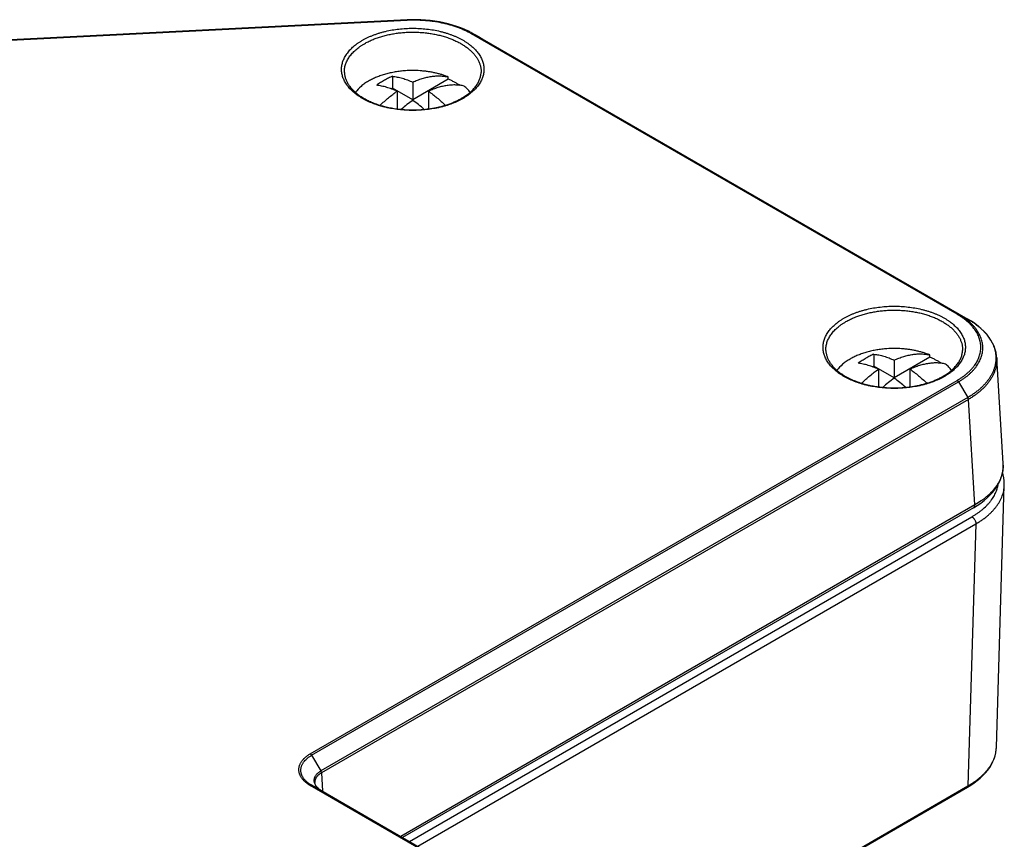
# Model space of a CAD drawing. Header units: inches. Extents: x 0 to 22, y 0 to 17.
# Tile 14 of 30: x 4.4 to 6.1, y 13.2 to 14.6. Entities that reach past the tile are written whole.
import ezdxf

# ---------------------------------------------------------------- set-up
doc = ezdxf.new("R2010")
doc.units = ezdxf.units.IN
doc.header["$LTSCALE"] = 1.21
doc.header["$MEASUREMENT"] = 0
doc.layers.get('0').update_dxf_attribs({"linetype": 'CONTINUOUS'})

msp = doc.modelspace()

# ---------------------------------------------------------------- linework, layer by layer
at = {"color": 7, "linetype": 'CONTINUOUS'}
for p, q in [((5.0708, 14.5918), (3.853, 14.5303)), ((5.0712, 14.5909), (3.8532, 14.5294)), ((5.0711, 14.5909), (5.0708, 14.5918)), ((5.1978, 14.5614), (5.1825, 14.5696)), ((5.1863, 14.5675), (5.1825, 14.5696)), ((6.0354, 14.0755), (5.1838, 14.5672)), ((5.1863, 14.5675), (5.2026, 14.5588)), ((6.0378, 14.0759), (5.1863, 14.5675)), ((5.2026, 14.5587), (5.1974, 14.5616)), ((5.1978, 14.5614), (5.2026, 14.5588)), ((5.2026, 14.5588), (6.054, 14.0671)), ((5.0451, 14.493), (5.0451, 14.4722)), ((5.1432, 14.4876), (5.0808, 14.4516)), ((5.1432, 14.4876), (5.1432, 14.4917)), ((5.0451, 14.4722), (5.0429, 14.4709)), ((5.0808, 14.4516), (5.0451, 14.4722)), ((5.0808, 14.4826), (5.0808, 14.4516)), ((5.0533, 14.4667), (5.0533, 14.4357)), ((5.1084, 14.4667), (5.1084, 14.4358)), ((6.0378, 14.0759), (6.054, 14.0671)), ((5.8894, 14.0055), (5.8894, 13.9848)), ((5.9875, 14.0002), (5.9875, 14.0043)), ((5.8894, 13.9848), (5.8871, 13.9835)), ((5.9251, 13.9641), (5.8894, 13.9848)), ((5.9875, 14.0002), (5.9251, 13.9641)), ((5.9251, 13.9952), (5.9251, 13.9641)), ((6.116, 13.8141), (6.1048, 13.9994)), ((5.8975, 13.9792), (5.8975, 13.9483)), ((5.9526, 13.9792), (5.9526, 13.9483)), ((4.901, 13.3047), (6.0354, 13.9597)), ((4.9035, 13.3022), (6.0378, 13.9571)), ((6.0378, 13.9571), (6.054, 13.9296)), ((6.054, 13.9296), (4.9197, 13.2747)), ((6.0552, 13.9262), (4.9209, 13.2713)), ((6.0664, 13.7412), (6.0552, 13.9262)), ((6.116, 13.8141), (6.116, 13.8138)), ((6.1042, 13.316), (6.1181, 13.7757)), ((6.0664, 13.7412), (5.0598, 13.16)), ((6.0643, 13.7363), (5.063, 13.1582)), ((5.0752, 13.1511), (6.0613, 13.7204)), ((5.0895, 13.1429), (6.0683, 13.708)), ((6.0683, 13.708), (6.0544, 13.2485)), ((4.9035, 13.3022), (4.9197, 13.2747)), ((4.9209, 13.2713), (4.9228, 13.2391)), ((5.1441, 13.109), (4.9011, 13.2493)), ((4.9035, 13.2496), (4.9197, 13.2409)), ((5.1465, 13.1093), (4.9035, 13.2496)), ((4.9092, 13.2545), (4.9092, 13.2545)), ((5.2256, 12.77), (6.0544, 13.2485)), ((5.2256, 12.7683), (6.0534, 13.2463)), ((4.9198, 13.2408), (4.9197, 13.2409)), ((4.9197, 13.2409), (5.1627, 13.1006))]:
    msp.add_line(p, q, dxfattribs=at)
for points in [[(5.1815, 14.5701), (5.1784, 14.5718), (5.1719, 14.5748), (5.1651, 14.5776), (5.158, 14.5802), (5.1507, 14.5826), (5.1432, 14.5847), (5.1356, 14.5866), (5.1277, 14.5882), (5.1197, 14.5895), (5.1116, 14.5906), (5.1034, 14.5913), (5.0952, 14.5919), (5.0869, 14.5921), (5.0787, 14.5921), (5.0708, 14.5918)], [(6.1048, 13.9994), (6.1045, 14.0029), (6.1036, 14.0084), (6.1021, 14.0139), (6.1002, 14.0194), (6.0977, 14.0248), (6.0947, 14.0301), (6.0912, 14.0353), (6.0872, 14.0404), (6.0828, 14.0453), (6.0778, 14.0501), (6.0724, 14.0547), (6.0666, 14.0591), (6.0604, 14.0633), (6.0541, 14.0671)], [(6.0643, 13.7363), (6.0706, 13.7401), (6.0768, 13.7444), (6.0826, 13.7488), (6.088, 13.7534), (6.0929, 13.7582), (6.0974, 13.7631), (6.1014, 13.7682), (6.105, 13.7734), (6.1081, 13.7787), (6.1106, 13.7841), (6.1127, 13.7895), (6.1143, 13.795), (6.1154, 13.8004), (6.116, 13.8059), (6.1161, 13.8114), (6.116, 13.8141)], [(6.1181, 13.7756), (6.1181, 13.7782), (6.1178, 13.7836), (6.1171, 13.7889), (6.1159, 13.7943), (6.1148, 13.7977)], [(6.0534, 13.2463), (6.0593, 13.2499), (6.0652, 13.2538), (6.0708, 13.258), (6.0759, 13.2623), (6.0807, 13.2668), (6.0851, 13.2715), (6.089, 13.2762), (6.0925, 13.2811), (6.0955, 13.2861), (6.0981, 13.2911), (6.1003, 13.2962), (6.1019, 13.3014), (6.1032, 13.3066), (6.1039, 13.3118), (6.1042, 13.316)], [(4.9198, 13.2408), (4.9181, 13.2419), (4.9163, 13.2432), (4.9148, 13.2445), (4.9133, 13.2459), (4.9121, 13.2473), (4.9111, 13.2488), (4.9103, 13.2503), (4.9097, 13.2518), (4.9093, 13.2534), (4.9092, 13.2545)]]:
    msp.add_lwpolyline(points, dxfattribs=at)
for centre, radius, start, end in [((5.0808, 14.3142), 0.1888, 86.1264, 93.8736), ((5.9251, 13.8267), 0.1888, 86.1264, 93.8736), ((6.0594, 13.8106), 0.0567, 0.3476, 3.24), ((4.9392, 13.2734), 0.038, 235.9632, 238.2408), ((4.9403, 13.2752), 0.04, 238.2213, 239.0537)]:
    msp.add_arc(centre, radius, start, end, dxfattribs=at)
for points, knots in [([(5.1838, 14.5672), (5.182, 14.5683), (5.1782, 14.5704), (5.1733, 14.5728), (5.1693, 14.5746), (5.1651, 14.5764), (5.1597, 14.5785), (5.1531, 14.5808), (5.1462, 14.5828), (5.1392, 14.5847), (5.1296, 14.5869), (5.1197, 14.5886), (5.1097, 14.5899), (5.1033, 14.5904), (5.0982, 14.5908), (5.0944, 14.591), (5.0905, 14.5911), (5.0866, 14.5912), (5.0828, 14.5912), (5.0776, 14.5912), (5.0738, 14.5911), (5.0712, 14.5909)], [0, 0, 0, 0, 0.054873, 0.111215, 0.139908, 0.168932, 0.227935, 0.288146, 0.349474, 0.411824, 0.475094, 0.603932, 0.66927, 0.735048, 0.768063, 0.801141, 0.834264, 0.867418, 0.900586, 0.93375, 1, 1, 1, 1]), ([(4.9926, 14.556), (4.994, 14.5569), (4.997, 14.5585), (5.0017, 14.5608), (5.0065, 14.563), (5.0115, 14.565), (5.0167, 14.5669), (5.022, 14.5687), (5.0275, 14.5703), (5.035, 14.5722), (5.0447, 14.5742), (5.0565, 14.5759), (5.0686, 14.5769), (5.0808, 14.5773), (5.0931, 14.5769), (5.1052, 14.5759), (5.117, 14.5742), (5.1267, 14.5722), (5.1342, 14.5703), (5.1397, 14.5687), (5.145, 14.5669), (5.1502, 14.565), (5.1552, 14.563), (5.16, 14.5608), (5.1647, 14.5585), (5.1691, 14.5561), (5.1733, 14.5535), (5.1773, 14.5508), (5.1811, 14.5481), (5.1846, 14.5452), (5.1879, 14.5422), (5.1909, 14.5391), (5.1937, 14.5359), (5.1962, 14.5327), (5.1984, 14.5294), (5.2003, 14.526), (5.202, 14.5226), (5.2033, 14.5192), (5.2044, 14.5157), (5.2051, 14.5121), (5.2056, 14.5086), (5.2057, 14.5051), (5.2056, 14.5015), (5.2051, 14.498), (5.2044, 14.4945), (5.2033, 14.491), (5.202, 14.4875), (5.2003, 14.4841), (5.1984, 14.4807), (5.1962, 14.4774), (5.1937, 14.4742), (5.1909, 14.471), (5.1879, 14.468), (5.1846, 14.465), (5.1811, 14.4621), (5.1773, 14.4593), (5.1733, 14.4566), (5.1705, 14.4549), (5.1691, 14.4541)], [0, 0, 0, 0, 0.016084, 0.032547, 0.049374, 0.066551, 0.084057, 0.101872, 0.119975, 0.13834, 0.175749, 0.213887, 0.252517, 0.291396, 0.330275, 0.368906, 0.407043, 0.444452, 0.462817, 0.48092, 0.498735, 0.516242, 0.533418, 0.550245, 0.566708, 0.582792, 0.598486, 0.613782, 0.628676, 0.643166, 0.657256, 0.670953, 0.684268, 0.697219, 0.709827, 0.722119, 0.734128, 0.745892, 0.757452, 0.768856, 0.780153, 0.791396, 0.802639, 0.813936, 0.82534, 0.8369, 0.848664, 0.860673, 0.872965, 0.885573, 0.898524, 0.911839, 0.925536, 0.939626, 0.954116, 0.96901, 0.984306, 1, 1, 1, 1]), ([(5.1691, 14.4541), (5.1676, 14.4533), (5.1647, 14.4516), (5.16, 14.4493), (5.1552, 14.4471), (5.1502, 14.4451), (5.145, 14.4432), (5.1397, 14.4415), (5.1342, 14.4399), (5.1267, 14.438), (5.117, 14.436), (5.1052, 14.4343), (5.0931, 14.4332), (5.0808, 14.4329), (5.0686, 14.4332), (5.0565, 14.4343), (5.0447, 14.436), (5.035, 14.438), (5.0275, 14.4399), (5.022, 14.4415), (5.0167, 14.4432), (5.0115, 14.4451), (5.0065, 14.4471), (5.0017, 14.4493), (4.997, 14.4516), (4.9926, 14.454), (4.9884, 14.4566), (4.9844, 14.4593), (4.9806, 14.4621), (4.9771, 14.465), (4.9738, 14.468), (4.9707, 14.471), (4.968, 14.4742), (4.9655, 14.4774), (4.9633, 14.4807), (4.9614, 14.4841), (4.9597, 14.4875), (4.9584, 14.491), (4.9573, 14.4945), (4.9566, 14.498), (4.9561, 14.5015), (4.956, 14.5051), (4.9561, 14.5086), (4.9566, 14.5121), (4.9573, 14.5157), (4.9584, 14.5192), (4.9597, 14.5226), (4.9614, 14.526), (4.9633, 14.5294), (4.9655, 14.5327), (4.968, 14.5359), (4.9707, 14.5391), (4.9738, 14.5422), (4.9771, 14.5452), (4.9806, 14.5481), (4.9844, 14.5508), (4.9884, 14.5535), (4.9911, 14.5552), (4.9926, 14.556)], [0, 0, 0, 0, 0.016084, 0.032547, 0.049374, 0.066551, 0.084057, 0.101872, 0.119975, 0.13834, 0.175749, 0.213887, 0.252517, 0.291396, 0.330275, 0.368906, 0.407043, 0.444452, 0.462817, 0.48092, 0.498735, 0.516242, 0.533418, 0.550245, 0.566708, 0.582792, 0.598486, 0.613782, 0.628676, 0.643166, 0.657256, 0.670953, 0.684268, 0.697219, 0.709827, 0.722119, 0.734128, 0.745892, 0.757452, 0.768856, 0.780153, 0.791396, 0.802639, 0.813936, 0.82534, 0.8369, 0.848664, 0.860673, 0.872965, 0.885573, 0.898524, 0.911839, 0.925536, 0.939626, 0.954116, 0.96901, 0.984306, 1, 1, 1, 1]), ([(4.9961, 14.55), (4.9982, 14.5513), (5.0027, 14.5537), (5.0097, 14.5569), (5.017, 14.5598), (5.0247, 14.5623), (5.0327, 14.5646), (5.041, 14.5664), (5.0495, 14.568), (5.0582, 14.5691), (5.067, 14.5699), (5.0759, 14.5703), (5.0848, 14.5703), (5.0937, 14.57), (5.1025, 14.5692), (5.1112, 14.5681), (5.1197, 14.5666), (5.128, 14.5648), (5.1361, 14.5626), (5.1438, 14.5601), (5.1512, 14.5572), (5.1582, 14.554), (5.1648, 14.5506), (5.1709, 14.5468), (5.1766, 14.5428), (5.1817, 14.5386), (5.1862, 14.5342), (5.1902, 14.5296), (5.193, 14.5255), (5.195, 14.5223), (5.1963, 14.5198), (5.1974, 14.5173), (5.1983, 14.5148), (5.1991, 14.5123), (5.1998, 14.5097), (5.2002, 14.5071), (5.2006, 14.5046), (5.2007, 14.502), (5.2007, 14.5003), (5.2006, 14.4994)], [0, 0, 0, 0, 0.030771, 0.062613, 0.095458, 0.129222, 0.163808, 0.199109, 0.235007, 0.271379, 0.308095, 0.345024, 0.382028, 0.418971, 0.455718, 0.492136, 0.528093, 0.563466, 0.598138, 0.631999, 0.664952, 0.69691, 0.727804, 0.757579, 0.786202, 0.813663, 0.839978, 0.865189, 0.889374, 0.90112, 0.912653, 0.923994, 0.935163, 0.946185, 0.957083, 0.967886, 0.97862, 0.989315, 1, 1, 1, 1]), ([(5.1839, 14.5672), (5.1841, 14.5673), (5.1844, 14.5675), (5.1849, 14.5676), (5.1852, 14.5677), (5.1855, 14.5677), (5.1858, 14.5677), (5.1861, 14.5676), (5.1863, 14.5675), (5.1863, 14.5675)], [0, 0, 0, 0, 0.288312, 0.421609, 0.547764, 0.667473, 0.781764, 0.892046, 1, 1, 1, 1]), ([(4.961, 14.4994), (4.961, 14.5006), (4.961, 14.5029), (4.9613, 14.5064), (4.9619, 14.5099), (4.9629, 14.5134), (4.9641, 14.5168), (4.9656, 14.5202), (4.9674, 14.5236), (4.9696, 14.5269), (4.972, 14.5301), (4.9746, 14.5332), (4.9776, 14.5363), (4.9808, 14.5393), (4.9843, 14.5421), (4.988, 14.5449), (4.9919, 14.5476), (4.9947, 14.5492), (4.9961, 14.55)], [0, 0, 0, 0, 0.054093, 0.108329, 0.162979, 0.218306, 0.274558, 0.331959, 0.390711, 0.450986, 0.512932, 0.576667, 0.642282, 0.709841, 0.779385, 0.850931, 0.924478, 1, 1, 1, 1]), ([(4.961, 14.4994), (4.9611, 14.4985), (4.9612, 14.4968), (4.9616, 14.4941), (4.9622, 14.4915), (4.963, 14.4889), (4.964, 14.4863), (4.9651, 14.4837), (4.9665, 14.4811), (4.9686, 14.4776), (4.9711, 14.4742), (4.9739, 14.471), (4.977, 14.4677), (4.9814, 14.4637), (4.9872, 14.4592), (4.9937, 14.455), (5.0009, 14.4511), (5.0086, 14.4475), (5.0167, 14.4443), (5.0254, 14.4415), (5.0344, 14.4391), (5.0437, 14.4372), (5.0501, 14.4362), (5.0533, 14.4357)], [0, 0, 0, 0, 0.021945, 0.04406, 0.066432, 0.08916, 0.112327, 0.13601, 0.160276, 0.185182, 0.237076, 0.264153, 0.292009, 0.350097, 0.4114, 0.475874, 0.543404, 0.613816, 0.686885, 0.762348, 0.839908, 0.919241, 1, 1, 1, 1]), ([(5.0681, 14.5025), (5.0651, 14.5023), (5.0591, 14.5018), (5.0502, 14.5005), (5.0415, 14.4988), (5.0332, 14.4967), (5.0251, 14.4942), (5.0174, 14.4914), (5.0102, 14.4881), (5.0056, 14.4857), (5.0034, 14.4845)], [0, 0, 0, 0, 0.134003, 0.266519, 0.396957, 0.524755, 0.649395, 0.770407, 0.887385, 1, 1, 1, 1]), ([(5.0451, 14.493), (5.0428, 14.4919), (5.0382, 14.4897), (5.0312, 14.4859), (5.0243, 14.4817), (5.0198, 14.4787), (5.0176, 14.4771)], [0, 0, 0, 0, 0.23949, 0.486103, 0.739683, 1, 1, 1, 1]), ([(5.0451, 14.493), (5.048, 14.4927), (5.0539, 14.4917), (5.0628, 14.4895), (5.0719, 14.4865), (5.0778, 14.484), (5.0808, 14.4826)], [0, 0, 0, 0, 0.235287, 0.480118, 0.734948, 1, 1, 1, 1]), ([(5.0808, 14.4826), (5.0836, 14.4838), (5.089, 14.4861), (5.0973, 14.489), (5.1054, 14.4912), (5.1134, 14.4927), (5.1212, 14.4935), (5.1276, 14.4936), (5.1326, 14.4934), (5.1362, 14.493), (5.1397, 14.4924), (5.1421, 14.492), (5.1432, 14.4917)], [0, 0, 0, 0, 0.140876, 0.276798, 0.407853, 0.534219, 0.656174, 0.774099, 0.831717, 0.888519, 0.944588, 1, 1, 1, 1]), ([(5.1432, 14.4917), (5.1414, 14.4924), (5.1376, 14.4939), (5.1318, 14.4958), (5.1257, 14.4975), (5.1196, 14.4989), (5.1132, 14.5002), (5.1068, 14.5012), (5.1002, 14.502), (5.0958, 14.5024), (5.0936, 14.5025)], [0, 0, 0, 0, 0.117646, 0.237912, 0.360564, 0.485343, 0.611973, 0.740164, 0.86961, 1, 1, 1, 1]), ([(5.1637, 14.477), (5.1621, 14.478), (5.159, 14.48), (5.154, 14.4828), (5.1487, 14.4853), (5.1451, 14.4869), (5.1432, 14.4876)], [0, 0, 0, 0, 0.238752, 0.485201, 0.73907, 1, 1, 1, 1]), ([(5.1666, 14.4543), (5.1679, 14.4551), (5.1705, 14.4567), (5.1742, 14.4591), (5.1776, 14.4616), (5.1809, 14.4643), (5.1839, 14.467), (5.1867, 14.4697), (5.1892, 14.4726), (5.1915, 14.4754), (5.1935, 14.4784), (5.1953, 14.4813), (5.1969, 14.4843), (5.1981, 14.4873), (5.1991, 14.4903), (5.1999, 14.4933), (5.2004, 14.4964), (5.2006, 14.4984), (5.2006, 14.4994)], [0, 0, 0, 0, 0.077304, 0.152508, 0.225569, 0.296462, 0.36518, 0.431734, 0.49616, 0.558516, 0.618891, 0.6774, 0.734194, 0.789456, 0.843405, 0.896286, 0.948389, 1, 1, 1, 1]), ([(5.0034, 14.4845), (5.0022, 14.4838), (4.9998, 14.4823), (4.9965, 14.4801), (4.9932, 14.4777), (4.9875, 14.4731), (4.9832, 14.4686), (4.9803, 14.4648)], [0, 0, 0, 0, 0.136812, 0.27029, 0.400384, 0.527091, 1, 1, 1, 1]), ([(5.0533, 14.4667), (5.0503, 14.468), (5.0443, 14.4705), (5.0353, 14.4736), (5.0264, 14.4758), (5.0205, 14.4767), (5.0176, 14.4771)], [0, 0, 0, 0, 0.265052, 0.519882, 0.764713, 1, 1, 1, 1]), ([(5.1708, 14.4758), (5.1697, 14.476), (5.1673, 14.4765), (5.1638, 14.4771), (5.1601, 14.4774), (5.1552, 14.4777), (5.1488, 14.4776), (5.141, 14.4768), (5.133, 14.4753), (5.1249, 14.4731), (5.1166, 14.4702), (5.1112, 14.4679), (5.1084, 14.4667)], [0, 0, 0, 0, 0.055412, 0.11148, 0.168283, 0.2259, 0.343826, 0.46578, 0.592146, 0.723202, 0.859124, 1, 1, 1, 1]), ([(5.1814, 14.4648), (5.1799, 14.4668), (5.1775, 14.4696), (5.1738, 14.4732), (5.1718, 14.4749), (5.1708, 14.4758)], [0, 0, 0, 0, 0.485568, 0.739101, 1, 1, 1, 1]), ([(5.0238, 14.4421), (5.0262, 14.4444), (5.0309, 14.4489), (5.0383, 14.4553), (5.0457, 14.4612), (5.0507, 14.4649), (5.0533, 14.4667)], [0, 0, 0, 0, 0.257781, 0.510644, 0.758174, 1, 1, 1, 1]), ([(5.0533, 14.4357), (5.0558, 14.4354), (5.0608, 14.4348), (5.0685, 14.4342), (5.0762, 14.4339), (5.0839, 14.4339), (5.0916, 14.4341), (5.0992, 14.4347), (5.1068, 14.4355), (5.1143, 14.4366), (5.1216, 14.4379), (5.1288, 14.4395), (5.1357, 14.4414), (5.1425, 14.4435), (5.1489, 14.4459), (5.1551, 14.4485), (5.161, 14.4513), (5.1648, 14.4533), (5.1666, 14.4543)], [0, 0, 0, 0, 0.065167, 0.130811, 0.196751, 0.262802, 0.328781, 0.394503, 0.459786, 0.524451, 0.588321, 0.651228, 0.713009, 0.773509, 0.832584, 0.890102, 0.945941, 1, 1, 1, 1]), ([(5.1084, 14.4667), (5.111, 14.4649), (5.116, 14.4612), (5.1234, 14.4553), (5.1308, 14.4489), (5.1355, 14.4444), (5.1379, 14.4421)], [0, 0, 0, 0, 0.241822, 0.489352, 0.742216, 1, 1, 1, 1]), ([(5.0808, 14.4507), (5.0774, 14.4483), (5.0705, 14.4432), (5.064, 14.4378), (5.0607, 14.4349)], [0, 0, 0, 0, 0.492349, 1, 1, 1, 1]), ([(5.1009, 14.4349), (5.0977, 14.4378), (5.0911, 14.4432), (5.0843, 14.4483), (5.0808, 14.4507)], [0, 0, 0, 0, 0.507643, 1, 1, 1, 1]), ([(5.8368, 14.0686), (5.8383, 14.0694), (5.8413, 14.0711), (5.8459, 14.0734), (5.8507, 14.0756), (5.8557, 14.0776), (5.8609, 14.0795), (5.8662, 14.0812), (5.8717, 14.0828), (5.8792, 14.0847), (5.8889, 14.0867), (5.9007, 14.0884), (5.9128, 14.0895), (5.9251, 14.0898), (5.9373, 14.0895), (5.9494, 14.0884), (5.9612, 14.0867), (5.9709, 14.0847), (5.9784, 14.0828), (5.9839, 14.0812), (5.9892, 14.0795), (5.9944, 14.0776), (5.9994, 14.0756), (6.0042, 14.0734), (6.0089, 14.0711), (6.0133, 14.0686), (6.0175, 14.0661), (6.0215, 14.0634), (6.0253, 14.0606), (6.0288, 14.0577), (6.0321, 14.0547), (6.0352, 14.0517), (6.0379, 14.0485), (6.0404, 14.0453), (6.0426, 14.042), (6.0445, 14.0386), (6.0462, 14.0352), (6.0475, 14.0317), (6.0486, 14.0282), (6.0493, 14.0247), (6.0498, 14.0212), (6.0499, 14.0176), (6.0498, 14.0141), (6.0493, 14.0105), (6.0486, 14.007), (6.0475, 14.0035), (6.0462, 14.0001), (6.0445, 13.9967), (6.0426, 13.9933), (6.0404, 13.99), (6.0379, 13.9868), (6.0352, 13.9836), (6.0321, 13.9805), (6.0288, 13.9775), (6.0253, 13.9746), (6.0215, 13.9718), (6.0175, 13.9692), (6.0148, 13.9675), (6.0133, 13.9667)], [0, 0, 0, 0, 0.016084, 0.032547, 0.049374, 0.066551, 0.084057, 0.101872, 0.119975, 0.13834, 0.175749, 0.213887, 0.252517, 0.291396, 0.330275, 0.368906, 0.407043, 0.444452, 0.462817, 0.48092, 0.498735, 0.516242, 0.533418, 0.550245, 0.566708, 0.582792, 0.598486, 0.613782, 0.628676, 0.643166, 0.657256, 0.670953, 0.684268, 0.697219, 0.709827, 0.722119, 0.734128, 0.745892, 0.757452, 0.768856, 0.780153, 0.791396, 0.802639, 0.813936, 0.82534, 0.8369, 0.848664, 0.860673, 0.872965, 0.885573, 0.898524, 0.911839, 0.925536, 0.939626, 0.954116, 0.96901, 0.984306, 1, 1, 1, 1]), ([(5.8403, 14.0626), (5.8425, 14.0638), (5.8469, 14.0662), (5.8539, 14.0694), (5.8612, 14.0723), (5.8689, 14.0749), (5.877, 14.0771), (5.8852, 14.079), (5.8938, 14.0805), (5.9024, 14.0817), (5.9112, 14.0825), (5.9201, 14.0829), (5.929, 14.0829), (5.9379, 14.0825), (5.9467, 14.0818), (5.9554, 14.0807), (5.9639, 14.0792), (5.9722, 14.0774), (5.9803, 14.0752), (5.988, 14.0726), (5.9954, 14.0698), (6.0025, 14.0666), (6.009, 14.0631), (6.0152, 14.0594), (6.0208, 14.0554), (6.0259, 14.0512), (6.0305, 14.0467), (6.0344, 14.0421), (6.0373, 14.0381), (6.0392, 14.0348), (6.0405, 14.0324), (6.0416, 14.0299), (6.0426, 14.0273), (6.0434, 14.0248), (6.044, 14.0223), (6.0445, 14.0197), (6.0448, 14.0171), (6.0449, 14.0145), (6.0449, 14.0128), (6.0449, 14.012)], [0, 0, 0, 0, 0.030771, 0.062613, 0.095458, 0.129222, 0.163808, 0.199109, 0.235007, 0.271379, 0.308095, 0.345024, 0.382028, 0.418971, 0.455718, 0.492136, 0.528093, 0.563466, 0.598138, 0.631999, 0.664952, 0.69691, 0.727804, 0.757579, 0.786202, 0.813663, 0.839978, 0.865189, 0.889374, 0.90112, 0.912653, 0.923994, 0.935163, 0.946185, 0.957083, 0.967886, 0.97862, 0.989315, 1, 1, 1, 1]), ([(6.0353, 14.0756), (6.0356, 14.0757), (6.0359, 14.0759), (6.0363, 14.076), (6.0367, 14.0761), (6.037, 14.0761), (6.0373, 14.0761), (6.0375, 14.076), (6.0377, 14.0759), (6.0378, 14.0759)], [0, 0, 0, 0, 0.288723, 0.421978, 0.548087, 0.667716, 0.781909, 0.892106, 1, 1, 1, 1]), ([(6.0354, 13.9597), (6.0362, 13.9602), (6.0379, 13.9611), (6.0402, 13.9626), (6.0425, 13.9641), (6.0448, 13.9656), (6.047, 13.9672), (6.0491, 13.9688), (6.0511, 13.9704), (6.0531, 13.9721), (6.055, 13.9738), (6.0574, 13.976), (6.0602, 13.9789), (6.0634, 13.9825), (6.0662, 13.9862), (6.0687, 13.99), (6.0709, 13.9938), (6.0728, 13.9977), (6.0743, 14.0016), (6.0755, 14.0056), (6.0763, 14.0096), (6.0769, 14.0136), (6.077, 14.0176), (6.0769, 14.0216), (6.0763, 14.0257), (6.0755, 14.0297), (6.0743, 14.0336), (6.0728, 14.0376), (6.0709, 14.0414), (6.0687, 14.0453), (6.0662, 14.049), (6.0634, 14.0527), (6.0602, 14.0563), (6.0574, 14.0592), (6.055, 14.0615), (6.0531, 14.0631), (6.0511, 14.0648), (6.0491, 14.0664), (6.047, 14.068), (6.0448, 14.0696), (6.0429, 14.0709), (6.0414, 14.0719), (6.0399, 14.0729), (6.0379, 14.0741), (6.0363, 14.0751), (6.0354, 14.0755)], [0, 0, 0, 0, 0.018947, 0.037655, 0.05611, 0.074311, 0.092269, 0.109987, 0.127465, 0.144702, 0.161701, 0.178464, 0.211291, 0.24321, 0.27426, 0.304487, 0.333953, 0.36274, 0.390938, 0.41865, 0.445985, 0.473065, 0.500017, 0.526968, 0.554047, 0.581382, 0.609092, 0.637289, 0.666073, 0.695537, 0.725761, 0.756809, 0.788727, 0.821552, 0.838315, 0.855314, 0.872551, 0.890028, 0.907745, 0.9257, 0.943898, 0.953092, 0.962351, 0.981057, 1, 1, 1, 1]), ([(6.0378, 13.9571), (6.0395, 13.958), (6.0427, 13.96), (6.0474, 13.9631), (6.0518, 13.9664), (6.0559, 13.9698), (6.0597, 13.9732), (6.0632, 13.9768), (6.0664, 13.9805), (6.0694, 13.9843), (6.0719, 13.9881), (6.0742, 13.9921), (6.0761, 13.996), (6.0777, 14.0001), (6.0789, 14.0041), (6.0798, 14.0082), (6.0803, 14.0124), (6.0805, 14.0165), (6.0803, 14.0206), (6.0798, 14.0248), (6.0789, 14.0289), (6.0777, 14.0329), (6.0761, 14.037), (6.0742, 14.0409), (6.0719, 14.0449), (6.0694, 14.0487), (6.0664, 14.0525), (6.0632, 14.0562), (6.0597, 14.0597), (6.0559, 14.0632), (6.0518, 14.0666), (6.0474, 14.0698), (6.0427, 14.073), (6.0395, 14.0749), (6.0378, 14.0759)], [0, 0, 0, 0, 0.037636, 0.074299, 0.109988, 0.144713, 0.178484, 0.211321, 0.243252, 0.274313, 0.304546, 0.334018, 0.362808, 0.391011, 0.418728, 0.446066, 0.473147, 0.500097, 0.527047, 0.554124, 0.581456, 0.609161, 0.637354, 0.666135, 0.695598, 0.72582, 0.756866, 0.788782, 0.821605, 0.855363, 0.890073, 0.925747, 0.96239, 1, 1, 1, 1]), ([(6.0133, 13.9667), (6.0119, 13.9658), (6.0089, 13.9642), (6.0042, 13.9619), (5.9994, 13.9597), (5.9944, 13.9577), (5.9892, 13.9558), (5.9839, 13.954), (5.9784, 13.9524), (5.9709, 13.9505), (5.9612, 13.9485), (5.9494, 13.9468), (5.9373, 13.9458), (5.9251, 13.9454), (5.9128, 13.9458), (5.9007, 13.9468), (5.8889, 13.9485), (5.8792, 13.9505), (5.8717, 13.9524), (5.8662, 13.954), (5.8609, 13.9558), (5.8557, 13.9577), (5.8507, 13.9597), (5.8459, 13.9619), (5.8413, 13.9642), (5.8368, 13.9666), (5.8326, 13.9692), (5.8286, 13.9718), (5.8248, 13.9746), (5.8213, 13.9775), (5.818, 13.9805), (5.815, 13.9836), (5.8122, 13.9868), (5.8097, 13.99), (5.8075, 13.9933), (5.8056, 13.9967), (5.8039, 14.0001), (5.8026, 14.0035), (5.8015, 14.007), (5.8008, 14.0105), (5.8003, 14.0141), (5.8002, 14.0176), (5.8003, 14.0212), (5.8008, 14.0247), (5.8015, 14.0282), (5.8026, 14.0317), (5.8039, 14.0352), (5.8056, 14.0386), (5.8075, 14.042), (5.8097, 14.0453), (5.8122, 14.0485), (5.815, 14.0517), (5.818, 14.0547), (5.8213, 14.0577), (5.8248, 14.0606), (5.8286, 14.0634), (5.8326, 14.0661), (5.8354, 14.0678), (5.8368, 14.0686)], [0, 0, 0, 0, 0.016084, 0.032547, 0.049374, 0.066551, 0.084057, 0.101872, 0.119975, 0.13834, 0.175749, 0.213887, 0.252517, 0.291396, 0.330275, 0.368906, 0.407043, 0.444452, 0.462817, 0.48092, 0.498735, 0.516242, 0.533418, 0.550245, 0.566708, 0.582792, 0.598486, 0.613782, 0.628676, 0.643166, 0.657256, 0.670953, 0.684268, 0.697219, 0.709827, 0.722119, 0.734128, 0.745892, 0.757452, 0.768856, 0.780153, 0.791396, 0.802639, 0.813936, 0.82534, 0.8369, 0.848664, 0.860673, 0.872965, 0.885573, 0.898524, 0.911839, 0.925536, 0.939626, 0.954116, 0.96901, 0.984306, 1, 1, 1, 1]), ([(5.8053, 14.012), (5.8052, 14.0131), (5.8052, 14.0155), (5.8055, 14.019), (5.8062, 14.0225), (5.8071, 14.026), (5.8083, 14.0294), (5.8098, 14.0328), (5.8117, 14.0361), (5.8138, 14.0394), (5.8162, 14.0426), (5.8189, 14.0458), (5.8218, 14.0489), (5.825, 14.0518), (5.8285, 14.0547), (5.8322, 14.0575), (5.8362, 14.0601), (5.8389, 14.0618), (5.8403, 14.0626)], [0, 0, 0, 0, 0.054093, 0.108329, 0.162979, 0.218306, 0.274558, 0.331959, 0.390711, 0.450986, 0.512932, 0.576667, 0.642282, 0.709841, 0.779385, 0.850931, 0.924478, 1, 1, 1, 1]), ([(6.0541, 14.0671), (6.056, 14.066), (6.0598, 14.0638), (6.0652, 14.0602), (6.0702, 14.0564), (6.075, 14.0526), (6.0794, 14.0486), (6.0835, 14.0444), (6.0872, 14.0402), (6.0906, 14.0358), (6.0936, 14.0314), (6.0962, 14.0269), (6.0984, 14.0223), (6.1002, 14.0176), (6.1016, 14.0129), (6.1026, 14.0082), (6.1032, 14.0034), (6.1034, 13.9986), (6.1032, 13.9938), (6.1027, 13.9899), (6.1021, 13.9867), (6.1016, 13.9843), (6.1009, 13.982), (6.0999, 13.9788), (6.0984, 13.9749), (6.0961, 13.9703), (6.0935, 13.9657), (6.0906, 13.9613), (6.0872, 13.9569), (6.0835, 13.9526), (6.0801, 13.9491), (6.0772, 13.9464), (6.0742, 13.9437), (6.0702, 13.9405), (6.0651, 13.9367), (6.0597, 13.933), (6.056, 13.9307), (6.054, 13.9296)], [0, 0, 0, 0, 0.0375, 0.074072, 0.109694, 0.144351, 0.178036, 0.210765, 0.242577, 0.273517, 0.303644, 0.333026, 0.361743, 0.389884, 0.417551, 0.444854, 0.471914, 0.498857, 0.525813, 0.55291, 0.566555, 0.580283, 0.594108, 0.608044, 0.636296, 0.665147, 0.694689, 0.725002, 0.756145, 0.788161, 0.821084, 0.837895, 0.854942, 0.889751, 0.925527, 0.962278, 1, 1, 1, 1]), ([(5.8053, 14.012), (5.8053, 14.0111), (5.8054, 14.0093), (5.8058, 14.0067), (5.8064, 14.0041), (5.8072, 14.0014), (5.8082, 13.9988), (5.8094, 13.9962), (5.8107, 13.9936), (5.8128, 13.9902), (5.8153, 13.9868), (5.8181, 13.9835), (5.8212, 13.9802), (5.8256, 13.9763), (5.8314, 13.9718), (5.838, 13.9676), (5.8451, 13.9637), (5.8528, 13.9601), (5.861, 13.9569), (5.8696, 13.9541), (5.8786, 13.9517), (5.8879, 13.9497), (5.8943, 13.9487), (5.8975, 13.9483)], [0, 0, 0, 0, 0.021945, 0.04406, 0.066432, 0.08916, 0.112327, 0.13601, 0.160276, 0.185182, 0.237076, 0.264153, 0.292009, 0.350097, 0.4114, 0.475874, 0.543404, 0.613816, 0.686885, 0.762348, 0.839908, 0.919241, 1, 1, 1, 1]), ([(5.9123, 14.0151), (5.9093, 14.0149), (5.9033, 14.0143), (5.8944, 14.0131), (5.8858, 14.0114), (5.8774, 14.0093), (5.8693, 14.0068), (5.8616, 14.0039), (5.8544, 14.0007), (5.8498, 13.9983), (5.8476, 13.997)], [0, 0, 0, 0, 0.134003, 0.266519, 0.396957, 0.524755, 0.649395, 0.770407, 0.887385, 1, 1, 1, 1]), ([(5.8894, 14.0055), (5.887, 14.0045), (5.8824, 14.0023), (5.8755, 13.9985), (5.8686, 13.9943), (5.864, 13.9912), (5.8618, 13.9896)], [0, 0, 0, 0, 0.23949, 0.486103, 0.739683, 1, 1, 1, 1]), ([(5.8894, 14.0055), (5.8923, 14.0052), (5.8982, 14.0043), (5.9071, 14.002), (5.9161, 13.999), (5.9221, 13.9965), (5.9251, 13.9952)], [0, 0, 0, 0, 0.235287, 0.480118, 0.734948, 1, 1, 1, 1]), ([(5.9251, 13.9952), (5.9278, 13.9964), (5.9333, 13.9987), (5.9415, 14.0016), (5.9497, 14.0037), (5.9576, 14.0052), (5.9654, 14.0061), (5.9718, 14.0062), (5.9768, 14.0059), (5.9804, 14.0055), (5.984, 14.005), (5.9863, 14.0045), (5.9875, 14.0043)], [0, 0, 0, 0, 0.140876, 0.276798, 0.407853, 0.534219, 0.656174, 0.774099, 0.831717, 0.888519, 0.944588, 1, 1, 1, 1]), ([(5.9875, 14.0043), (5.9856, 14.005), (5.9818, 14.0064), (5.976, 14.0083), (5.97, 14.01), (5.9638, 14.0115), (5.9574, 14.0127), (5.951, 14.0138), (5.9444, 14.0146), (5.94, 14.0149), (5.9378, 14.0151)], [0, 0, 0, 0, 0.117646, 0.237912, 0.360564, 0.485343, 0.611973, 0.740164, 0.86961, 1, 1, 1, 1]), ([(6.0108, 13.9669), (6.0121, 13.9677), (6.0147, 13.9692), (6.0184, 13.9717), (6.0219, 13.9742), (6.0251, 13.9768), (6.0281, 13.9795), (6.0309, 13.9823), (6.0334, 13.9851), (6.0357, 13.988), (6.0378, 13.9909), (6.0396, 13.9939), (6.0411, 13.9969), (6.0424, 13.9999), (6.0434, 14.0029), (6.0441, 14.0059), (6.0446, 14.0089), (6.0448, 14.011), (6.0449, 14.012)], [0, 0, 0, 0, 0.077304, 0.152508, 0.225569, 0.296462, 0.36518, 0.431734, 0.49616, 0.558516, 0.618891, 0.6774, 0.734194, 0.789456, 0.843405, 0.896286, 0.948389, 1, 1, 1, 1]), ([(5.8476, 13.997), (5.8464, 13.9963), (5.8441, 13.9949), (5.8407, 13.9926), (5.8375, 13.9903), (5.8317, 13.9856), (5.8274, 13.9812), (5.8245, 13.9773)], [0, 0, 0, 0, 0.136812, 0.27029, 0.400384, 0.527091, 1, 1, 1, 1]), ([(5.8975, 13.9792), (5.8945, 13.9806), (5.8885, 13.9831), (5.8795, 13.9861), (5.8706, 13.9883), (5.8647, 13.9893), (5.8618, 13.9896)], [0, 0, 0, 0, 0.265052, 0.519882, 0.764713, 1, 1, 1, 1]), ([(6.015, 13.9883), (6.0139, 13.9886), (6.0115, 13.9891), (6.008, 13.9896), (6.0044, 13.99), (5.9994, 13.9903), (5.993, 13.9901), (5.9852, 13.9893), (5.9772, 13.9878), (5.9691, 13.9856), (5.9608, 13.9828), (5.9554, 13.9805), (5.9526, 13.9792)], [0, 0, 0, 0, 0.055412, 0.11148, 0.168283, 0.2259, 0.343826, 0.46578, 0.592146, 0.723202, 0.859124, 1, 1, 1, 1]), ([(6.0079, 13.9896), (6.0064, 13.9906), (6.0032, 13.9926), (5.9982, 13.9953), (5.993, 13.9979), (5.9893, 13.9994), (5.9875, 14.0002)], [0, 0, 0, 0, 0.238752, 0.485201, 0.73907, 1, 1, 1, 1]), ([(6.0256, 13.9773), (6.0241, 13.9793), (6.0217, 13.9822), (6.018, 13.9858), (6.0161, 13.9875), (6.015, 13.9883)], [0, 0, 0, 0, 0.485568, 0.739101, 1, 1, 1, 1]), ([(6.1048, 13.9993), (6.1049, 13.9976), (6.105, 13.9943), (6.1046, 13.9892), (6.1038, 13.9842), (6.1025, 13.9792), (6.1008, 13.9743), (6.0987, 13.9694), (6.0961, 13.9645), (6.0936, 13.9606), (6.0915, 13.9575), (6.0891, 13.9544), (6.0859, 13.9506), (6.0817, 13.9461), (6.0771, 13.9418), (6.0721, 13.9377), (6.0668, 13.9337), (6.0611, 13.9298), (6.0572, 13.9274), (6.0552, 13.9262)], [0, 0, 0, 0, 0.054055, 0.10823, 0.162803, 0.218047, 0.274217, 0.331551, 0.390256, 0.450514, 0.481275, 0.512475, 0.576233, 0.64188, 0.709471, 0.77905, 0.850654, 0.924306, 1, 1, 1, 1]), ([(5.868, 13.9547), (5.8704, 13.957), (5.8752, 13.9615), (5.8825, 13.9678), (5.8899, 13.9738), (5.8949, 13.9775), (5.8975, 13.9792)], [0, 0, 0, 0, 0.257781, 0.510644, 0.758174, 1, 1, 1, 1]), ([(5.9526, 13.9792), (5.9552, 13.9775), (5.9602, 13.9738), (5.9677, 13.9678), (5.975, 13.9615), (5.9798, 13.957), (5.9821, 13.9547)], [0, 0, 0, 0, 0.241822, 0.489352, 0.742216, 1, 1, 1, 1]), ([(5.8975, 13.9483), (5.9, 13.948), (5.9051, 13.9474), (5.9127, 13.9468), (5.9204, 13.9465), (5.9281, 13.9464), (5.9358, 13.9467), (5.9434, 13.9472), (5.951, 13.948), (5.9585, 13.9491), (5.9658, 13.9505), (5.973, 13.9521), (5.9799, 13.954), (5.9867, 13.9561), (5.9932, 13.9584), (5.9994, 13.961), (6.0052, 13.9638), (6.009, 13.9659), (6.0108, 13.9669)], [0, 0, 0, 0, 0.065167, 0.130811, 0.196751, 0.262802, 0.328781, 0.394503, 0.459786, 0.524451, 0.588321, 0.651228, 0.713009, 0.773509, 0.832584, 0.890102, 0.945941, 1, 1, 1, 1]), ([(5.9251, 13.9633), (5.9216, 13.9609), (5.9148, 13.9558), (5.9082, 13.9503), (5.905, 13.9474)], [0, 0, 0, 0, 0.492349, 1, 1, 1, 1]), ([(5.9451, 13.9475), (5.9419, 13.9503), (5.9354, 13.9558), (5.9285, 13.9609), (5.9251, 13.9633)], [0, 0, 0, 0, 0.507643, 1, 1, 1, 1]), ([(6.0353, 13.9596), (6.0355, 13.9596), (6.0357, 13.9594), (6.036, 13.9592), (6.0364, 13.9589), (6.0368, 13.9585), (6.0373, 13.9579), (6.0376, 13.9573), (6.0378, 13.9571)], [0, 0, 0, 0, 0.112126, 0.228909, 0.35002, 0.47504, 0.733986, 1, 1, 1, 1]), ([(6.0552, 13.9262), (6.0551, 13.9265), (6.0551, 13.9271), (6.0548, 13.9279), (6.0545, 13.9288), (6.0542, 13.9293), (6.054, 13.9296)], [0, 0, 0, 0, 0.229193, 0.475791, 0.734735, 1, 1, 1, 1]), ([(6.1161, 13.811), (6.1161, 13.8094), (6.116, 13.8061), (6.1154, 13.8013), (6.1144, 13.7965), (6.113, 13.7917), (6.1112, 13.787), (6.109, 13.7823), (6.1063, 13.7777), (6.1033, 13.7732), (6.0999, 13.7687), (6.0962, 13.7644), (6.092, 13.7602), (6.0876, 13.7561), (6.0827, 13.7521), (6.0758, 13.7469), (6.0702, 13.7434), (6.0664, 13.7412)], [0, 0, 0, 0, 0.053877, 0.108008, 0.162646, 0.218035, 0.2744, 0.331948, 0.390859, 0.45129, 0.513372, 0.577211, 0.642885, 0.710453, 0.779947, 0.851382, 1, 1, 1, 1]), ([(6.0613, 13.7204), (6.0629, 13.7214), (6.0653, 13.7228), (6.0684, 13.7248), (6.0714, 13.7269), (6.075, 13.7295), (6.0805, 13.7337), (6.0855, 13.7382), (6.09, 13.743), (6.0931, 13.7466), (6.0959, 13.7503), (6.0985, 13.7541), (6.1007, 13.7579), (6.1027, 13.7618), (6.1043, 13.7657), (6.1057, 13.7696), (6.1068, 13.7736), (6.1073, 13.7763), (6.1075, 13.7776)], [0, 0, 0, 0, 0.074055, 0.110467, 0.146465, 0.217199, 0.286245, 0.419251, 0.483307, 0.545782, 0.606739, 0.666258, 0.724439, 0.781402, 0.837283, 0.892232, 0.946412, 1, 1, 1, 1]), ([(6.0683, 13.708), (6.0702, 13.7091), (6.0739, 13.7114), (6.0793, 13.7149), (6.0843, 13.7186), (6.089, 13.7225), (6.0934, 13.7264), (6.0975, 13.7305), (6.1012, 13.7347), (6.1046, 13.739), (6.1076, 13.7433), (6.1103, 13.7478), (6.1126, 13.7523), (6.1144, 13.7569), (6.116, 13.7615), (6.1171, 13.7662), (6.1178, 13.7709), (6.118, 13.7741), (6.1181, 13.7756)], [0, 0, 0, 0, 0.07501, 0.148164, 0.219436, 0.288823, 0.356338, 0.42201, 0.485894, 0.548061, 0.608608, 0.667656, 0.725347, 0.781848, 0.837347, 0.892054, 0.946192, 1, 1, 1, 1]), ([(6.0643, 13.7363), (6.0645, 13.7364), (6.0648, 13.7366), (6.0652, 13.7371), (6.0656, 13.7376), (6.0659, 13.7382), (6.0661, 13.7388), (6.0663, 13.7396), (6.0664, 13.7403), (6.0664, 13.7409), (6.0664, 13.7412)], [0, 0, 0, 0, 0.106993, 0.216181, 0.329547, 0.4487, 0.574804, 0.708576, 0.850326, 1, 1, 1, 1]), ([(6.0613, 13.7204), (6.0615, 13.7203), (6.062, 13.72), (6.0627, 13.7195), (6.0634, 13.7189), (6.064, 13.7182), (6.0646, 13.7175), (6.0654, 13.7165), (6.0663, 13.7151), (6.0671, 13.7136), (6.0675, 13.7124), (6.0678, 13.7115), (6.0681, 13.7106), (6.0682, 13.7097), (6.0683, 13.7089), (6.0683, 13.7083), (6.0683, 13.708)], [0, 0, 0, 0, 0.055939, 0.114413, 0.17517, 0.237909, 0.302276, 0.367886, 0.501106, 0.634173, 0.699592, 0.763699, 0.826112, 0.886486, 0.944529, 1, 1, 1, 1]), ([(6.0544, 13.2485), (6.0563, 13.2496), (6.06, 13.2518), (6.0654, 13.2554), (6.0704, 13.2591), (6.0751, 13.2629), (6.0795, 13.2669), (6.0836, 13.2709), (6.0873, 13.2751), (6.0907, 13.2794), (6.0937, 13.2837), (6.0964, 13.2882), (6.0986, 13.2927), (6.1005, 13.2973), (6.1021, 13.3019), (6.1032, 13.3066), (6.1039, 13.3113), (6.1041, 13.3144), (6.1042, 13.316)], [0, 0, 0, 0, 0.074981, 0.148143, 0.219446, 0.288864, 0.356389, 0.422048, 0.485901, 0.54803, 0.608543, 0.667569, 0.725252, 0.781758, 0.837272, 0.892, 0.946163, 1, 1, 1, 1]), ([(4.9011, 13.2493), (4.9007, 13.2495), (4.8999, 13.25), (4.8988, 13.2507), (4.8977, 13.2514), (4.8966, 13.2521), (4.8956, 13.2529), (4.8942, 13.2539), (4.8926, 13.2552), (4.8909, 13.2568), (4.8892, 13.2585), (4.8877, 13.2602), (4.8864, 13.262), (4.8852, 13.2638), (4.8841, 13.2656), (4.8832, 13.2675), (4.8825, 13.2693), (4.8819, 13.2712), (4.8815, 13.2732), (4.8812, 13.2751), (4.8812, 13.277), (4.8812, 13.2789), (4.8815, 13.2809), (4.8819, 13.2828), (4.8825, 13.2847), (4.8832, 13.2865), (4.8841, 13.2884), (4.8851, 13.2902), (4.8863, 13.292), (4.8877, 13.2938), (4.8897, 13.2961), (4.892, 13.2983), (4.8945, 13.3004), (4.8973, 13.3024), (4.8995, 13.3038), (4.901, 13.3047)], [0, 0, 0, 0, 0.018916, 0.037596, 0.056046, 0.074269, 0.092257, 0.110005, 0.144766, 0.178555, 0.211386, 0.243293, 0.274325, 0.30454, 0.334005, 0.362796, 0.391004, 0.418726, 0.446073, 0.473161, 0.500116, 0.527069, 0.554152, 0.581491, 0.609205, 0.637406, 0.666193, 0.695658, 0.725874, 0.756907, 0.788808, 0.855354, 0.89008, 0.925771, 1, 1, 1, 1]), ([(4.9035, 13.2496), (4.9021, 13.2504), (4.9, 13.2518), (4.8973, 13.2537), (4.8955, 13.2552), (4.8938, 13.2567), (4.8917, 13.2588), (4.8899, 13.261), (4.8884, 13.2633), (4.8874, 13.2651), (4.8866, 13.2668), (4.8859, 13.2686), (4.8853, 13.2704), (4.8849, 13.2722), (4.8847, 13.2741), (4.8846, 13.2759), (4.8847, 13.2777), (4.8849, 13.2795), (4.8853, 13.2814), (4.8859, 13.2832), (4.8866, 13.2849), (4.8874, 13.2867), (4.8884, 13.2884), (4.8899, 13.2907), (4.8922, 13.2935), (4.8955, 13.2967), (4.8986, 13.2991), (4.9013, 13.3009), (4.9028, 13.3017), (4.9035, 13.3022)], [0, 0, 0, 0, 0.074323, 0.110072, 0.144851, 0.178655, 0.211497, 0.274421, 0.304646, 0.33412, 0.362917, 0.391124, 0.418842, 0.446188, 0.473284, 0.500246, 0.527197, 0.554267, 0.581592, 0.609299, 0.6375, 0.666285, 0.695738, 0.725935, 0.788816, 0.855379, 0.925768, 0.962412, 1, 1, 1, 1]), ([(4.901, 13.3047), (4.9013, 13.3046), (4.9018, 13.3043), (4.9024, 13.3037), (4.903, 13.303), (4.9033, 13.3024), (4.9035, 13.3022)], [0, 0, 0, 0, 0.228457, 0.474663, 0.733808, 1, 1, 1, 1]), ([(4.9197, 13.2747), (4.9193, 13.2744), (4.9184, 13.2739), (4.9171, 13.2731), (4.9159, 13.2722), (4.9148, 13.2713), (4.9137, 13.2704), (4.9124, 13.2692), (4.911, 13.2675), (4.9098, 13.2658), (4.9091, 13.2643), (4.9086, 13.2633), (4.9082, 13.2622), (4.9079, 13.261), (4.9077, 13.2599), (4.9076, 13.2588), (4.9076, 13.2577), (4.9077, 13.2565), (4.9078, 13.2554), (4.9082, 13.2539), (4.9089, 13.252), (4.9098, 13.2502), (4.9108, 13.2488), (4.9118, 13.2474), (4.9134, 13.2457), (4.9155, 13.2437), (4.9171, 13.2425), (4.918, 13.242)], [0, 0, 0, 0, 0.037564, 0.074213, 0.109929, 0.144714, 0.178575, 0.211523, 0.274755, 0.334826, 0.363872, 0.392353, 0.42036, 0.447986, 0.475337, 0.502532, 0.529691, 0.556934, 0.584383, 0.61216, 0.669084, 0.728517, 0.75938, 0.791071, 0.857047, 0.926664, 1, 1, 1, 1]), ([(4.9209, 13.2713), (4.9204, 13.271), (4.9195, 13.2705), (4.9181, 13.2696), (4.9169, 13.2687), (4.9157, 13.2678), (4.9146, 13.2668), (4.9133, 13.2655), (4.9122, 13.2641), (4.9112, 13.2626), (4.9106, 13.2615), (4.9101, 13.2604), (4.9097, 13.2592), (4.9094, 13.2581), (4.9092, 13.2569), (4.9091, 13.2557), (4.9091, 13.2549), (4.9092, 13.2545)], [0, 0, 0, 0, 0.075489, 0.148963, 0.220362, 0.289722, 0.357069, 0.422451, 0.547603, 0.607693, 0.666318, 0.723677, 0.779998, 0.835521, 0.890511, 0.945243, 1, 1, 1, 1]), ([(4.9209, 13.2713), (4.9209, 13.2716), (4.9208, 13.2721), (4.9206, 13.273), (4.9202, 13.2739), (4.9199, 13.2744), (4.9197, 13.2747)], [0, 0, 0, 0, 0.229458, 0.476032, 0.734845, 1, 1, 1, 1]), ([(4.901, 13.2493), (4.9013, 13.2494), (4.9016, 13.2496), (4.902, 13.2497), (4.9024, 13.2498), (4.9027, 13.2498), (4.903, 13.2498), (4.9033, 13.2497), (4.9034, 13.2496), (4.9035, 13.2496)], [0, 0, 0, 0, 0.288638, 0.421904, 0.54802, 0.667661, 0.781871, 0.892087, 1, 1, 1, 1]), ([(6.0544, 13.2485), (6.0544, 13.2483), (6.0544, 13.2479), (6.0543, 13.2475), (6.0542, 13.2472), (6.054, 13.2469), (6.0538, 13.2467), (6.0536, 13.2465), (6.0535, 13.2464), (6.0534, 13.2463)], [0, 0, 0, 0, 0.287422, 0.420236, 0.546113, 0.665769, 0.780286, 0.891127, 1, 1, 1, 1])]:
    msp.add_open_spline(points, degree=3, knots=knots, dxfattribs=at)
msp.add_open_spline([(6.054, 14.0672), (6.0541, 14.0671), (6.0541, 14.0671), (6.0541, 14.0671)], degree=3, dxfattribs=at)

doc.saveas('drawing.dxf')
